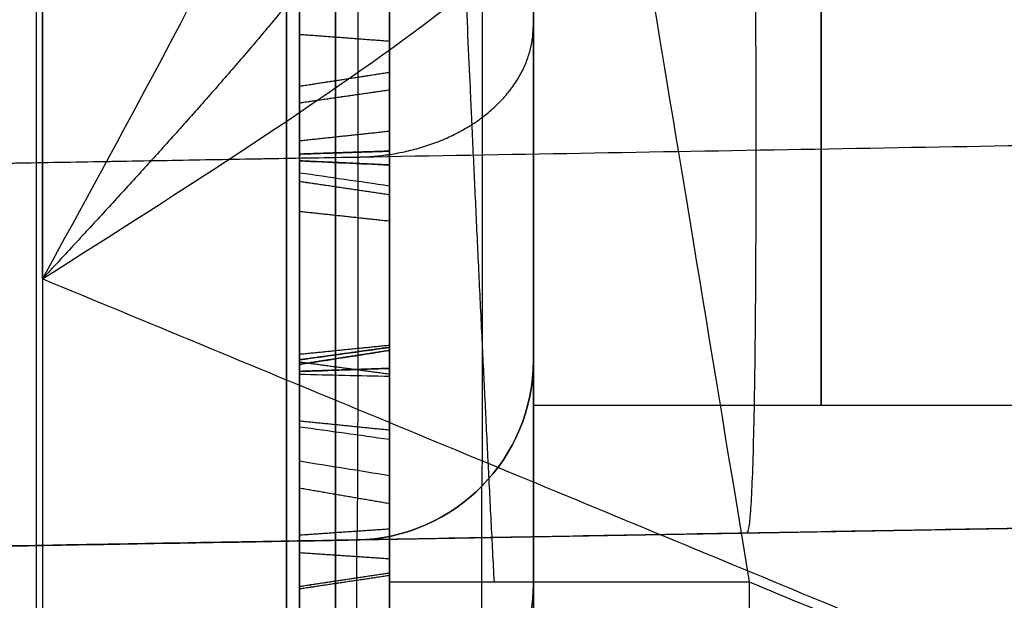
# Model space of a CAD drawing. Header units: millimetres. Extents: x 0 to 284, y -110 to 65.
# Tile 159 of 227: x 235.57 to 238.31, y -42.48 to -40.87. Entities that reach past the tile are written whole.
import ezdxf

# ---------------------------------------------------------------- set-up
doc = ezdxf.new("R2010")
doc.units = ezdxf.units.MM
doc.layers.add('Layer 01', color=7, linetype='Continuous', true_color=0x000000)

# ---------------------------------------------------------------- blocks, each defined once
blk = doc.blocks.new('Block 01')
at = {"layer": 'Layer 01'}
for p, q in [((236.6, -36.4055, -25.258), (236.6, -43.6346, -25.258)), ((236.6, -40.0202, -31.5531), (236.6, -41.6467, -31.5531)), ((236.35, -41.0725, -29.5206), (236.35, -41.4198, -29.5206)), ((237, -41.8147, 54.9268), (237, -41.4592, 54.9268)), ((236.6, -41.4784, -29.5212), (236.6, -43.1731, -29.5212)), ((236.35, -41.7026, -31.5525), (236.35, -42.0493, -31.5525)), ((237, -41.94, 57.0526), (237, -41.8147, 57.0526)), ((237, -41.94, 57.0526), (238.6, -41.94, 57.0526)), ((230.5, -42.4195, -55.2498), (245.214, -42.1626, -55.2498)), ((230.5, -42.4195, 55.2606), (236.5087, -42.3146, 55.2606)), ((236.35, -42.317, -30.5672), (236.35, -42.317, -30.2229)), ((236.35, -42.317, -28.8047), (236.35, -42.317, -28.4635)), ((236.6, -42.3156, -30.1716), (236.6, -42.3156, -28.854)), ((237.857, -42.291, -59.3915), (237.857, -42.291, -50.9892)), ((236.35, -42.4286, -27.4182), (236.35, -42.7735, -27.4182))]:
    blk.add_line(p, q, dxfattribs=at)
at = {"layer": 'Layer 01', "extrusion": (-1, -2.15617e-13, -1.14291e-13)}
blk.add_arc((0, 0, -235.6175), 56.8059, 304.85095, 355.14905, dxfattribs=at)
at = {"layer": 'Layer 01', "extrusion": (1, 1.61803e-09, -2.32325e-09)}
blk.add_arc((0, 0, 235.6175), 56.8059, 124.85095, 144.70256, dxfattribs=at)
at = {"layer": 'Layer 01', "extrusion": (1, 2.79989e-12, -3.84422e-12)}
blk.add_arc((4.5263, -18.0328, 237), 80.0508, 119.44139, 126.545646, dxfattribs=at)
at = {"layer": 'Layer 01', "extrusion": (1, 0, 0)}
for centre, start, end in [((-37, 57.0526, 237), 90, 167.0653), ((-37, 57.0526, 237), 192.9347, 270), ((-37, 57.0526, 237.8), 90, 270), ((-37, 57.0526, 237), 167.0653, 192.9347)]:
    blk.add_arc(centre, 4.94, start, end, dxfattribs=at)
at = {"layer": 'Layer 01'}
for centre in [(236.5, -41.8147, 59.4133), (236.5, -41.8147, 51.0108)]:
    blk.add_arc(centre, 0.5, 271, 0, dxfattribs=at)
at = {"layer": 'Layer 01', "extrusion": (0, 0, -1)}
blk.add_arc((-236.5, -41.8147, -55.2121), 0.5, 180, 269, dxfattribs=at)
at = {"layer": 'Layer 01', "extrusion": (-1, -1.38191e-07, -3.22825e-13)}
blk.add_arc((50.9195, 51.0108, -236.5087), 8.6049, 180, 222.38104, dxfattribs=at)
at = {"layer": 'Layer 01', "extrusion": (-6.05802e-27, -1, 7.10543e-15)}
blk.add_arc((237.6, 33.4014, 42.4314), 1, 180, 270, dxfattribs=at)
at = {"layer": 'Layer 01'}
for points, knots in [([(236.6, -31.89, -45.7968), (236.6, -32.7106, -45.2254), (236.6, -33.9168, -44.3365), (236.6, -35.2808, -43.2438), (236.6, -35.952, -42.6835), (236.6, -36.2849, -42.3999), (236.6, -36.427, -42.2776), (236.6, -36.5216, -42.1959), (236.6, -36.568, -42.1557), (236.6, -37.3844, -41.4459), (236.6, -38.5079, -40.4138), (236.6, -39.7681, -39.1571), (236.6, -40.3854, -38.5156), (236.6, -40.6473, -38.2378), (236.6, -40.8213, -38.0521), (236.6, -40.9069, -37.96), (236.6, -41.6938, -37.1082), (236.6, -42.7099, -35.945), (236.6, -43.8379, -34.5402), (236.6, -44.309, -33.9279), (236.6, -44.6203, -33.5174), (236.6, -44.7737, -33.3123), (236.6, -46.158, -31.4336), (236.6, -47.2923, -29.6995), (236.6, -48.8481, -27.0048), (236.6, -49.5874, -25.6379), (236.6, -50.3823, -24.0087), (236.6, -50.7085, -23.3031), (236.6, -50.9228, -22.8311), (236.6, -51.029, -22.5927), (236.6, -51.5452, -21.4121), (236.6, -52.1245, -19.9804), (236.6, -52.7304, -18.2838), (236.6, -53.0158, -17.4288), (236.6, -53.1344, -17.061), (236.6, -53.2126, -16.8155), (236.6, -53.2517, -16.691), (236.6, -53.5918, -15.5972), (236.6, -54.0049, -14.1285), (236.6, -54.4159, -12.397), (236.6, -54.6038, -11.5267), (236.6, -54.6932, -11.0904), (236.6, -54.7307, -10.9032), (236.6, -54.7554, -10.7783), (236.6, -54.7679, -10.7147), (236.6, -55.1616, -8.6903), (236.6, -55.4371, -6.7122), (236.6, -55.6062, -4.7192)], [0, 0, 0, 0, 3.06257, 4.593855, 5.359497, 5.742318, 5.933729, 5.933729, 6.12514, 6.12514, 9.18771, 10.718994, 11.484637, 11.867458, 11.867458, 12.250279, 12.250279, 15.312849, 16.844134, 17.609777, 17.609777, 18.375419, 18.375419, 24.500559, 24.500559, 27.563129, 29.094413, 29.860056, 29.860056, 30.625698, 30.625698, 33.688268, 35.219553, 35.985196, 36.368017, 36.368017, 36.750838, 36.750838, 39.813408, 41.344693, 42.110335, 42.493156, 42.684567, 42.684567, 42.875978, 42.875978, 49.001117, 49.001117, 49.001117, 49.001117]), ([(236.6, -44.7064, 33.4014), (236.6, -42.9164, 35.7973), (236.6, -40.9462, 38.0351), (236.6, -36.6467, 42.1934), (236.6, -34.3446, 44.0876), (236.6, -31.89, 45.7968)], [0, 0, 0, 0, 8.962952, 8.962952, 17.925903, 17.925903, 17.925903, 17.925903]), ([(237, -41.8147, 59.4133), (237, -41.8147, 59.8539), (237, -41.7338, 60.2805), (237, -41.4913, 60.899), (237, -41.3944, 61.0909), (237, -41.1643, 61.4573), (237, -41.0317, 61.63), (237, -40.7317, 61.9542), (237, -40.5712, 62.098), (237, -40.2234, 62.3553), (237, -40.0371, 62.4677), (237, -39.7389, 62.612), (237, -39.6411, 62.6537), (237, -39.4377, 62.7295), (237, -39.3339, 62.7627), (237, -39.0163, 62.8484), (237, -38.8015, 62.8856), (237, -38.5856, 62.9023)], [-5.239076, -5.239076, -5.239076, -5.239076, -3.929307, -3.929307, -3.274423, -3.274423, -2.619538, -2.619538, -1.964654, -1.964654, -1.309769, -1.309769, -0.982327, -0.982327, -0.654885, -0.654885, 0, 0, 0, 0]), ([(236.5087, -38.6242, 63.4007), (236.5098, -39.1453, 63.3603), (236.5109, -39.662, 63.2129), (236.5119, -40.5652, 62.7582), (236.5119, -40.9501, 62.4542), (236.5119, -41.5498, 61.8064), (236.5119, -41.8245, 61.3971), (236.5109, -42.2079, 60.461), (236.5098, -42.3146, 59.935), (236.5087, -42.3146, 59.4133)], [-6.00735, -6.00735, -6.00735, -6.00735, -4.505512, -4.505512, -3.003675, -3.003675, -1.501837, -1.501837, 0, 0, 0, 0]), ([(236.6, -42.4314, 33.4014), (236.6, -42.227, 33.4014), (236.6, -42.023, 33.3831), (236.6, -41.7227, 33.3298), (236.6, -41.5739, 33.2967), (236.6, -41.4037, 33.2473), (236.6, -41.3196, 33.2199), (236.6, -41.2778, 33.2056), (236.6, -41.257, 33.1982), (236.6, -41.248, 33.195), (236.6, -41.2421, 33.1929), (236.6, -41.2376, 33.1913), (236.6, -41.1914, 33.1746), (236.6, -41.1184, 33.1473), (236.6, -40.9707, 33.0813), (236.6, -40.9151, 33.0551), (236.6, -40.8234, 33.0079), (236.6, -40.7914, 32.9909), (236.6, -40.7248, 32.9539), (236.6, -40.6919, 32.9349), (236.6, -40.5053, 32.8223), (236.6, -40.392, 32.7383), (236.6, -40.2653, 32.637), (236.6, -40.2302, 32.6073), (236.6, -40.1875, 32.57), (236.6, -40.1749, 32.5587), (236.6, -40.1583, 32.5438), (236.6, -40.1532, 32.5391), (236.6, -40.1437, 32.5304), (236.6, -40.1405, 32.5275), (236.6, -40.0939, 32.4845), (236.6, -40.0345, 32.428), (236.6, -39.9257, 32.3103), (236.6, -39.8862, 32.2656), (236.6, -39.8236, 32.1892), (236.6, -39.8021, 32.1623), (236.6, -39.7693, 32.1194), (236.6, -39.7528, 32.0974), (236.6, -39.736, 32.0744), (236.6, -39.7248, 32.0589), (236.6, -39.718, 32.0493), (236.6, -39.6433, 31.9437), (236.6, -39.5846, 31.8479), (236.6, -39.5104, 31.7128), (236.6, -39.488, 31.6691), (236.6, -39.4574, 31.606), (236.6, -39.4429, 31.575), (236.6, -39.4294, 31.545), (236.6, -39.4207, 31.5252), (236.6, -39.4169, 31.5166), (236.6, -39.2621, 31.1554), (236.6, -39.1825, 30.7791), (236.6, -39.1843, 30.4014)], [-4.9182, -4.9182, -4.9182, -4.9182, -4.303425, -4.303425, -3.996038, -3.842344, -3.765497, -3.727074, -3.707862, -3.698256, -3.698256, -3.68865, -3.68865, -3.381263, -3.381263, -3.227569, -3.227569, -3.150722, -3.150722, -3.073875, -3.073875, -2.766488, -2.766488, -2.612794, -2.612794, -2.535947, -2.535947, -2.497524, -2.497524, -2.4591, -2.4591, -2.151713, -2.151713, -1.998019, -1.998019, -1.921172, -1.921172, -1.882749, -1.863537, -1.863537, -1.844325, -1.844325, -1.536938, -1.536938, -1.383244, -1.383244, -1.306397, -1.267974, -1.267974, -1.22955, -1.22955, 0, 0, 0, 0]), ([(237.2173, -40.1081, 30.4014), (237.2173, -40.1081, 30.9265), (237.2586, -40.3585, 31.4454), (237.4002, -41.2187, 32.1859), (237.4995, -41.8215, 32.4014), (237.6, -42.4314, 32.4014)], [0, 0, 0, 0, 1.756244, 1.756244, 3.512488, 3.512488, 3.512488, 3.512488]), ([(235.6349, -41.5886, 3.7198), (236.0299, -41.3383, 3.7336), (236.4251, -41.0866, 3.8579), (237.0352, -40.6236, 4.3196), (237.2524, -40.4125, 4.6681), (237.2304, -40.2458, 5.0631)], [-1, -1, -1, -1, -0.5, -0.5, 0, 0, 0, 0]), ([(236.35, -41.2041, -31.0748), (236.35, -40.9031, -30.8421), (236.35, -40.6352, -30.6961), (236.35, -40.3981, -30.6349), (236.35, -40.398, -30.6348), (236.35, -40.3979, -30.6348), (236.35, -40.3978, -30.6348)], [0, 0, 0, 0, 0.9304659, 0.9304659, 0.9304659, 0.9307464, 0.9307464, 0.9307464, 0.9307464]), ([(236.45, -41.1933, -31.0887), (236.45, -40.8935, -30.857), (236.45, -40.6274, -30.7122), (236.45, -40.3937, -30.6519), (236.45, -40.3936, -30.6519), (236.45, -40.3935, -30.6519), (236.45, -40.3935, -30.6519)], [0, 0, 0, 0, 0.990099, 0.990099, 0.990099, 0.990333, 0.990333, 0.990333, 0.990333]), ([(236.2536, -40.4119, 3.9623), (236.2528, -40.4134, 3.9617), (236.2521, -40.415, 3.961), (236.0748, -40.7846, 3.8088), (235.855, -41.187, 3.7275), (235.6349, -41.5886, 3.7198)], [1.350077, 1.350077, 1.350077, 1.350077, 1.355805, 1.355805, 2.711609, 2.711609, 2.711609, 2.711609]), ([(236.35, -40.467, -32.0285), (236.35, -40.7669, -32.2603), (236.35, -41.0291, -32.4062), (236.35, -41.2601, -32.4697), (236.35, -41.2601, -32.4698), (236.35, -41.2602, -32.4698), (236.35, -41.2603, -32.4698)], [0, 0, 0, 0, 0.9186503, 0.9186503, 0.9186503, 0.9189099, 0.9189099, 0.9189099, 0.9189099]), ([(236.45, -40.4778, -32.0145), (236.45, -40.7766, -32.2455), (236.45, -41.0371, -32.3901), (236.45, -41.2647, -32.4527), (236.45, -41.2648, -32.4528), (236.45, -41.2648, -32.4528), (236.45, -41.2649, -32.4528)], [0, 0, 0, 0, 0.990099, 0.990099, 0.990099, 0.9903136, 0.9903136, 0.9903136, 0.9903136]), ([(236.45, -41.0378, -29.4943), (236.45, -41.0377, -29.4942), (236.45, -41.0377, -29.4942), (236.45, -41.0377, -29.4942), (236.45, -40.8792, -29.2056), (236.45, -40.8963, -28.9301), (236.45, -41.085, -28.6614), (236.45, -41.085, -28.6614), (236.45, -41.0851, -28.6614), (236.45, -41.0851, -28.6613)], [0.0096876, 0.0096876, 0.0096876, 0.0096876, 0.0098039, 0.0098039, 0.0098039, 0.9901961, 0.9901961, 0.9901961, 0.9902798, 0.9902798, 0.9902798, 0.9902798]), ([(236.35, -41.0995, -28.6714), (236.35, -41.0995, -28.6715), (236.35, -41.0995, -28.6715), (236.35, -41.0995, -28.6716), (236.35, -40.9142, -28.9353), (236.35, -40.8976, -29.2025), (236.35, -41.0532, -29.4857), (236.35, -41.0532, -29.4857), (236.35, -41.0532, -29.4858), (236.35, -41.0532, -29.4858)], [-0.9134529, -0.9134529, -0.9134529, -0.9134529, -0.91331, -0.91331, -0.91331, -0.0001917, -0.0001917, -0.0001917, 0, 0, 0, 0]), ([(236.35, -41.0532, -29.4858), (236.35, -41.0533, -29.4859), (236.35, -41.0533, -29.4859), (236.35, -41.0533, -29.486), (236.35, -41.2093, -29.7757), (236.35, -41.458, -30.0403), (236.35, -41.7987, -30.278)], [-1.10778, -1.10778, -1.10778, -1.10778, -1.107588, -1.107588, -1.107588, 0, 0, 0, 0]), ([(236.45, -41.7886, -30.2924), (236.45, -41.4462, -30.0536), (236.45, -41.1953, -29.7871), (236.45, -41.0378, -29.4944), (236.45, -41.0378, -29.4943), (236.45, -41.0378, -29.4943), (236.45, -41.0378, -29.4943)], [0, 0, 0, 0, 0.990099, 0.990099, 0.990099, 0.990211, 0.990211, 0.990211, 0.990211]), ([(236.45, -41.0851, -28.6613), (236.45, -41.0851, -28.6613), (236.45, -41.0851, -28.6613), (236.45, -41.0851, -28.6613), (236.45, -41.2727, -28.3905), (236.45, -41.5248, -28.28), (236.45, -41.8558, -28.3222)], [0.0098135, 0.0098135, 0.0098135, 0.0098135, 0.009901, 0.009901, 0.009901, 0.9999279, 0.9999279, 0.9999279, 0.9999279]), ([(236.35, -41.8536, -28.3397), (236.35, -41.5283, -28.2982), (236.35, -41.2837, -28.4056), (236.35, -41.0996, -28.6713), (236.35, -41.0996, -28.6714), (236.35, -41.0996, -28.6714), (236.35, -41.0995, -28.6714)], [-0.9184209, -0.9184209, -0.9184209, -0.9184209, -0.0001429, -0.0001429, -0.0001429, 0, 0, 0, 0]), ([(236.35, -41.2931, -28.8065), (236.35, -41.1704, -28.9785), (236.35, -41.1846, -29.1773), (236.35, -41.3179, -29.3836), (236.35, -41.3179, -29.3837), (236.35, -41.3179, -29.3837), (236.35, -41.3179, -29.3837)], [0, 0, 0, 0, 0.6562134, 0.6562134, 0.6562134, 0.6563089, 0.6563089, 0.6563089, 0.6563089]), ([(236.45, -41.3076, -28.8166), (236.45, -41.1896, -28.9818), (236.45, -41.2019, -29.1716), (236.45, -41.3327, -29.3741), (236.45, -41.3327, -29.3741), (236.45, -41.3327, -29.3741), (236.45, -41.3327, -29.3741)], [0.0005182, 0.0005182, 0.0005182, 0.0005182, 0.990099, 0.990099, 0.990099, 0.990176, 0.990176, 0.990176, 0.990176]), ([(236.45, -41.8108, -31.7475), (236.45, -41.8108, -31.7474), (236.45, -41.8107, -31.7473), (236.45, -41.8107, -31.7472), (236.45, -41.696, -31.5382), (236.45, -41.4923, -31.3198), (236.45, -41.1933, -31.0887)], [0.0095156, 0.0095156, 0.0095156, 0.0095156, 0.009901, 0.009901, 0.009901, 1, 1, 1, 1]), ([(236.35, -41.8264, -31.7391), (236.35, -41.8263, -31.739), (236.35, -41.8262, -31.7389), (236.35, -41.8262, -31.7387), (236.35, -41.7098, -31.5266), (236.35, -41.5042, -31.3067), (236.35, -41.2041, -31.0748)], [0, 0, 0, 0, 0.0004558, 0.0004558, 0.0004558, 0.922739, 0.922739, 0.922739, 0.922739]), ([(236.35, -41.2413, -32.7527), (236.35, -41.2413, -32.7527), (236.35, -41.2413, -32.7527), (236.35, -41.2414, -32.7528), (236.35, -41.5519, -32.812), (236.35, -41.8015, -32.7158), (236.35, -42.0006, -32.4617)], [0, 0, 0, 0, 0.0001268, 0.0001268, 0.0001268, 0.9064816, 0.9064816, 0.9064816, 0.9064816]), ([(236.45, -42.0145, -32.4725), (236.45, -41.8119, -32.7312), (236.45, -41.5547, -32.8304), (236.45, -41.2381, -32.7701), (236.45, -41.238, -32.7701), (236.45, -41.238, -32.7701), (236.45, -41.238, -32.7701)], [0.0001753, 0.0001753, 0.0001753, 0.0001753, 0.990099, 0.990099, 0.990099, 0.9901769, 0.9901769, 0.9901769, 0.9901769]), ([(236.35, -41.2603, -32.4698), (236.35, -41.2604, -32.4698), (236.35, -41.2605, -32.4699), (236.35, -41.2606, -32.4699), (236.35, -41.4917, -32.5306), (236.35, -41.684, -32.4834), (236.35, -41.8137, -32.3176), (236.35, -41.8137, -32.3175), (236.35, -41.8138, -32.3175), (236.35, -41.8138, -32.3174)], [0, 0, 0, 0, 0.0002596, 0.0002596, 0.0002596, 0.6477414, 0.6477414, 0.6477414, 0.647997, 0.647997, 0.647997, 0.647997]), ([(236.45, -41.2649, -32.4528), (236.45, -41.2649, -32.4528), (236.45, -41.265, -32.4528), (236.45, -41.265, -32.4528), (236.45, -41.4916, -32.5124), (236.45, -41.675, -32.4663), (236.45, -41.7998, -32.3067), (236.45, -41.7998, -32.3067), (236.45, -41.7998, -32.3067), (236.45, -41.7999, -32.3066)], [0.0095835, 0.0095835, 0.0095835, 0.0095835, 0.0098039, 0.0098039, 0.0098039, 0.9901961, 0.9901961, 0.9901961, 0.9904341, 0.9904341, 0.9904341, 0.9904341]), ([(236.35, -41.8461, -28.6248), (236.35, -41.846, -28.6248), (236.35, -41.8459, -28.6248), (236.35, -41.8458, -28.6247), (236.35, -41.6025, -28.5777), (236.35, -41.4104, -28.6345), (236.35, -41.2931, -28.8065)], [0, 0, 0, 0, 0.0002804, 0.0002804, 0.0002804, 0.6565458, 0.6565458, 0.6565458, 0.6565458]), ([(236.35, -41.3179, -29.3837), (236.35, -41.3179, -29.3837), (236.35, -41.3179, -29.3838), (236.35, -41.318, -29.3838), (236.35, -41.4504, -29.5869), (236.35, -41.6715, -29.7959), (236.35, -41.9833, -30.0134)], [0, 0, 0, 0, 0.0000955, 0.0000955, 0.0000955, 0.9269744, 0.9269744, 0.9269744, 0.9269744]), ([(236.45, -41.8426, -28.6421), (236.45, -41.8426, -28.6421), (236.45, -41.8425, -28.6421), (236.45, -41.8424, -28.6421), (236.45, -41.6033, -28.5958), (236.45, -41.4201, -28.6515), (236.45, -41.3076, -28.8166)], [0.009677, 0.009677, 0.009677, 0.009677, 0.009901, 0.009901, 0.009901, 0.9995139, 0.9995139, 0.9995139, 0.9995139]), ([(236.45, -41.3327, -29.3741), (236.45, -41.3327, -29.3741), (236.45, -41.3327, -29.3742), (236.45, -41.3327, -29.3742), (236.45, -41.4633, -29.5744), (236.45, -41.6827, -29.7822), (236.45, -41.9934, -29.999)], [0.0098204, 0.0098204, 0.0098204, 0.0098204, 0.009901, 0.009901, 0.009901, 1, 1, 1, 1]), ([(236.35, -41.8138, -32.3174), (236.35, -41.8139, -32.3173), (236.35, -41.8139, -32.3173), (236.35, -41.814, -32.3172), (236.35, -41.9398, -32.1524), (236.35, -41.9382, -31.9534), (236.35, -41.8266, -31.7396), (236.35, -41.8265, -31.7394), (236.35, -41.8264, -31.7393), (236.35, -41.8264, -31.7391)], [0, 0, 0, 0, 0.0002556, 0.0002556, 0.0002556, 0.6478352, 0.6478352, 0.6478352, 0.648291, 0.648291, 0.648291, 0.648291]), ([(236.45, -41.7999, -32.3066), (236.45, -41.7999, -32.3066), (236.45, -41.7999, -32.3065), (236.45, -41.8, -32.3065), (236.45, -41.9209, -32.1481), (236.45, -41.9206, -31.9577), (236.45, -41.811, -31.7477), (236.45, -41.8109, -31.7476), (236.45, -41.8109, -31.7476), (236.45, -41.8108, -31.7475)], [0.009543, 0.009543, 0.009543, 0.009543, 0.0098039, 0.0098039, 0.0098039, 0.9901961, 0.9901961, 0.9901961, 0.9905666, 0.9905666, 0.9905666, 0.9905666]), ([(236.35, -42.6729, -29.0248), (236.35, -42.3609, -28.8072), (236.35, -42.0862, -28.6744), (236.35, -41.8463, -28.6249), (236.35, -41.8462, -28.6248), (236.35, -41.8462, -28.6248), (236.35, -41.8461, -28.6248)], [0, 0, 0, 0, 0.9304659, 0.9304659, 0.9304659, 0.9307464, 0.9307464, 0.9307464, 0.9307464]), ([(236.45, -42.6628, -29.0393), (236.45, -42.352, -28.8225), (236.45, -42.0791, -28.6909), (236.45, -41.8428, -28.6421), (236.45, -41.8427, -28.6421), (236.45, -41.8427, -28.6421), (236.45, -41.8426, -28.6421)], [0, 0, 0, 0, 0.990099, 0.990099, 0.990099, 0.990333, 0.990333, 0.990333, 0.990333]), ([(236.35, -41.9833, -30.0134), (236.35, -42.2942, -30.2303), (236.35, -42.5632, -30.3632), (236.35, -42.7969, -30.4154), (236.35, -42.797, -30.4155), (236.35, -42.7971, -30.4155), (236.35, -42.7972, -30.4155)], [0, 0, 0, 0, 0.9186503, 0.9186503, 0.9186503, 0.9189099, 0.9189099, 0.9189099, 0.9189099]), ([(236.45, -41.9934, -29.999), (236.45, -42.3031, -30.2151), (236.45, -42.5704, -30.3468), (236.45, -42.8008, -30.3982), (236.45, -42.8008, -30.3982), (236.45, -42.8009, -30.3983), (236.45, -42.8009, -30.3983)], [0, 0, 0, 0, 0.990099, 0.990099, 0.990099, 0.9903136, 0.9903136, 0.9903136, 0.9903136]), ([(236.45, -42.4295, -27.4544), (236.45, -42.4295, -27.4543), (236.45, -42.4295, -27.4543), (236.45, -42.4295, -27.4543), (236.45, -42.2571, -27.1738), (236.45, -42.2607, -26.8978), (236.45, -42.4361, -26.6202), (236.45, -42.4361, -26.6202), (236.45, -42.4361, -26.6202), (236.45, -42.4361, -26.6201)], [0.0096876, 0.0096876, 0.0096876, 0.0096876, 0.0098039, 0.0098039, 0.0098039, 0.9901961, 0.9901961, 0.9901961, 0.9902798, 0.9902798, 0.9902798, 0.9902798]), ([(236.35, -42.4511, -26.6295), (236.35, -42.451, -26.6295), (236.35, -42.451, -26.6296), (236.35, -42.451, -26.6296), (236.35, -42.2788, -26.9021), (236.35, -42.2753, -27.1698), (236.35, -42.4445, -27.445), (236.35, -42.4445, -27.4451), (236.35, -42.4446, -27.4451), (236.35, -42.4446, -27.4452)], [-0.9134529, -0.9134529, -0.9134529, -0.9134529, -0.91331, -0.91331, -0.91331, -0.0001917, -0.0001917, -0.0001917, 0, 0, 0, 0]), ([(236.35, -42.4446, -27.4452), (236.35, -42.4446, -27.4452), (236.35, -42.4447, -27.4453), (236.35, -42.4447, -27.4454), (236.35, -42.6146, -27.7271), (236.35, -42.876, -27.9792), (236.35, -43.2279, -28.2)], [-1.10778, -1.10778, -1.10778, -1.10778, -1.107588, -1.107588, -1.107588, 0, 0, 0, 0]), ([(236.35, -43.188, -26.2613), (236.35, -42.8611, -26.2358), (236.35, -42.6221, -26.3549), (236.35, -42.4511, -26.6294), (236.35, -42.4511, -26.6294), (236.35, -42.4511, -26.6295), (236.35, -42.4511, -26.6295)], [-0.9184209, -0.9184209, -0.9184209, -0.9184209, -0.0001429, -0.0001429, -0.0001429, 0, 0, 0, 0]), ([(236.45, -43.2185, -28.2149), (236.45, -42.8649, -27.9931), (236.45, -42.6012, -27.7391), (236.45, -42.4296, -27.4545), (236.45, -42.4296, -27.4544), (236.45, -42.4296, -27.4544), (236.45, -42.4295, -27.4544)], [0, 0, 0, 0, 0.990099, 0.990099, 0.990099, 0.990211, 0.990211, 0.990211, 0.990211]), ([(236.45, -42.4361, -26.6201), (236.45, -42.4361, -26.6201), (236.45, -42.4362, -26.6201), (236.45, -42.4362, -26.6201), (236.45, -42.6103, -26.3405), (236.45, -42.8567, -26.2178), (236.45, -43.1894, -26.2437)], [0.0098135, 0.0098135, 0.0098135, 0.0098135, 0.009901, 0.009901, 0.009901, 0.9999279, 0.9999279, 0.9999279, 0.9999279])]:
    blk.add_open_spline(points, degree=3, knots=knots, dxfattribs=at)
for points, weights, degree in [([(236.3133, -45.8755, 32.9921), (236.3133, -42.1283, 38.2027), (236.3133, -37.556, 42.7054), (236.3133, -32.2906, 46.372)], [0.855934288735, 0.847980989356, 0.848211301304, 0.856625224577], 3), ([(236.3133, -32.2906, -46.372), (236.3133, -46.3148, -36.6064), (236.3133, -54.8595, -21.8066), (236.3133, -56.3046, -4.7785)], [0.856625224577, 0.80248953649, 0.80248953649, 0.856625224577], 3), ([(237.5941, -42.2956, -59.3957), (237.6538, -42.2946, -63.0964), (237.5941, -38.6051, -63.3832)], [1.00000149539, 0.733997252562, 1.00000310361], 2), ([(236.5119, -41.2497, 62.1306), (237.0002, -41.2412, 62.1227), (237, -40.8828, 61.7909)], [0.999996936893, 0.715400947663, 1.00012868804], 2), ([(245.219, -41.098, -61.9896), (240.3128, -41.1839, -62.0686), (235.4065, -41.2697, -62.1477), (230.5, -41.3556, -62.2267)], [0.866957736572, 0.866984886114, 0.867012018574, 0.867039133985], 3), ([(236.5119, -41.2504, 62.1299), (234.508, -41.2855, 62.1621), (232.504, -41.3205, 62.1944), (230.5, -41.3556, 62.2267)], [0.867005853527, 0.86701693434, 0.867028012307, 0.867039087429], 3), ([(237, -43.141, 46.2787), (237, -41.8147, 48.4589), (237, -41.8147, 51.0108)], [1, 0.962892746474, 1], 2), ([(236.8566, -44.0229, 45.6186), (236.8566, -42.8049, 47.1764), (236.8566, -42.1651, 49.0426), (236.8566, -42.1651, 51.0108)], [0.845148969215, 0.818023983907, 0.821849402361, 0.856625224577], 3), ([(236.5087, -42.9033, 47.8826), (236.7975, -42.8986, 47.8808), (237, -42.7067, 47.8059), (237, -42.4376, 47.7009)], [0.965789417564, 0.781163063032, 0.781163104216, 0.965789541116], 3)]:
    blk.add_rational_spline(points, weights, degree=degree, dxfattribs=at)
for points, degree in [([(235.6349, -38.224, -3.7198), (235.6349, -46.9151, -3.7198), (235.6349, -55.6062, -3.7198)], 2), ([(235.6349, -41.5886, 3.7198), (235.6349, -39.9063, 3.7198), (235.6349, -38.224, 3.7198)], 2), ([(236.6, -55.6062, -4.7192), (236.6, -46.9151, -4.7192), (236.6, -38.224, -4.7192)], 2), ([(240.3425, -41.4026, 30.4014), (238.7799, -40.7554, 30.4014), (237.2173, -40.1081, 30.4014)], 2), ([(237.2173, -40.1081, 5.7495), (238.7799, -40.7554, 5.8041), (240.3425, -41.4026, 5.8587)], 2), ([(236.45, -41.238, -32.7701), (236.45, -40.9142, -32.7093), (236.45, -40.5884, -32.5523), (236.45, -40.259, -32.2976)], 3), ([(236.6, -40.2428, -32.3186), (236.6, -40.5747, -32.5751), (236.6, -40.9043, -32.7343), (236.6, -41.2331, -32.7961)], 3), ([(236.35, -40.2697, -32.2837), (236.35, -40.5975, -32.537), (236.35, -40.9208, -32.6926), (236.35, -41.2413, -32.7527)], 3), ([(236.6, -41.1772, -31.1096), (236.6, -40.879, -30.8792), (236.6, -40.6156, -30.7365), (236.6, -40.3871, -30.6776)], 3), ([(236.35, -41.4014, -30.8195), (236.35, -41.0729, -30.5657), (236.35, -40.7443, -30.41), (236.35, -40.4192, -30.3504)], 3), ([(236.45, -40.4223, -30.333), (236.45, -40.7508, -30.3933), (236.45, -41.082, -30.5504), (236.45, -41.4122, -30.8056)], 3), ([(236.6, -41.4283, -30.7847), (236.6, -41.0955, -30.5275), (236.6, -40.7605, -30.3681), (236.6, -40.427, -30.307)], 3), ([(236.6, -40.494, -31.9936), (236.6, -40.7912, -32.2233), (236.6, -41.0492, -32.366), (236.6, -41.2718, -32.4272)], 3), ([(236.6, -41.0634, -28.6462), (236.6, -40.8695, -28.9223), (236.6, -40.8515, -29.2102), (236.6, -41.0145, -29.5069)], 3), ([(236.6, -40.9279, -30.4723), (236.475, -40.9184, -30.4922), (236.35, -40.909, -30.5121)], 2), ([(236.6, -41.0145, -29.5069), (236.5167, -41.0274, -29.4999), (236.4333, -41.0403, -29.4929), (236.35, -41.0532, -29.4858)], 3), ([(236.6, -41.0145, -29.5069), (236.475, -41.0338, -29.4963), (236.35, -41.0532, -29.4857)], 2), ([(236.6, -41.0145, -29.5069), (236.475, -41.0339, -29.4964), (236.35, -41.0533, -29.486)], 2), ([(236.6, -41.0145, -29.5069), (236.6, -41.1744, -29.8041), (236.6, -41.4285, -30.0735), (236.6, -41.7735, -30.3141)], 3), ([(236.6, -41.0634, -28.6462), (236.5167, -41.0754, -28.6546), (236.4333, -41.0875, -28.663), (236.35, -41.0995, -28.6714)], 3), ([(236.6, -41.0634, -28.6462), (236.475, -41.0815, -28.6588), (236.35, -41.0996, -28.6713)], 2), ([(236.6, -41.0634, -28.6462), (236.475, -41.0814, -28.6589), (236.35, -41.0995, -28.6716)], 2), ([(236.6, -41.8593, -28.296), (236.6, -41.5196, -28.2526), (236.6, -41.2561, -28.368), (236.6, -41.0634, -28.6462)], 3), ([(236.35, -41.2041, -31.0748), (236.475, -41.1906, -31.0922), (236.6, -41.1772, -31.1096)], 2), ([(236.6, -41.7875, -31.7599), (236.6, -41.6755, -31.5557), (236.6, -41.4744, -31.3394), (236.6, -41.1772, -31.1096)], 3), ([(236.6, -41.3293, -28.8317), (236.6, -41.2184, -28.9868), (236.6, -41.2278, -29.1629), (236.6, -41.3549, -29.3597)], 3), ([(236.35, -41.2413, -32.7527), (236.475, -41.2372, -32.7744), (236.6, -41.2331, -32.7961)], 2), ([(236.6, -41.2331, -32.7961), (236.475, -41.2372, -32.7744), (236.35, -41.2414, -32.7528)], 2), ([(236.6, -41.2331, -32.7961), (236.6, -41.5589, -32.8582), (236.6, -41.8274, -32.7543), (236.6, -42.0355, -32.4887)], 3), ([(236.6, -41.2718, -32.4272), (236.475, -41.2659, -32.4485), (236.35, -41.2601, -32.4697)], 2), ([(236.35, -41.2603, -32.4698), (236.4333, -41.2641, -32.4556), (236.5167, -41.2679, -32.4414), (236.6, -41.2718, -32.4272)], 3), ([(236.6, -41.2718, -32.4272), (236.475, -41.2662, -32.4486), (236.35, -41.2606, -32.4699)], 2), ([(236.6, -41.2718, -32.4272), (236.6, -41.4915, -32.485), (236.6, -41.6615, -32.4406), (236.6, -41.7789, -32.2904)], 3), ([(236.35, -41.2931, -28.8065), (236.4333, -41.3052, -28.8149), (236.5167, -41.3172, -28.8233), (236.6, -41.3293, -28.8317)], 3), ([(236.6, -41.3549, -29.3597), (236.5167, -41.3426, -29.3677), (236.4333, -41.3302, -29.3757), (236.35, -41.3179, -29.3837)], 3), ([(236.6, -41.3549, -29.3597), (236.475, -41.3364, -29.3717), (236.35, -41.3179, -29.3836)], 2), ([(236.6, -41.3549, -29.3597), (236.475, -41.3364, -29.3718), (236.35, -41.318, -29.3838)], 2), ([(236.6, -41.8374, -28.668), (236.6, -41.6044, -28.623), (236.6, -41.4346, -28.6768), (236.6, -41.3293, -28.8317)], 3), ([(236.6, -41.3549, -29.3597), (236.6, -41.4826, -29.5557), (236.6, -41.6995, -29.7617), (236.6, -42.0085, -29.9773)], 3), ([(236.6, -41.4283, -30.7847), (236.475, -41.4148, -30.8021), (236.35, -41.4014, -30.8195)], 2), ([(236.35, -42.0959, -31.6461), (236.35, -41.9588, -31.3486), (236.35, -41.7289, -31.0727), (236.35, -41.4014, -30.8195)], 3), ([(236.45, -41.4122, -30.8056), (236.45, -41.7414, -31.0601), (236.45, -41.9734, -31.3382), (236.45, -42.1119, -31.6388)], 3), ([(236.6, -42.136, -31.6279), (236.6, -41.9954, -31.3226), (236.6, -41.7602, -31.0412), (236.6, -41.4283, -30.7847)], 3), ([(242.6619, -44.4992, 3.9652), (239.1484, -43.0439, 3.8425), (235.6349, -41.5886, 3.7198)], 2), ([(236.6, -41.7735, -30.3141), (236.475, -41.7861, -30.2961), (236.35, -41.7987, -30.278)], 2), ([(236.35, -41.8138, -32.3174), (236.4333, -41.8022, -32.3084), (236.5167, -41.7906, -32.2994), (236.6, -41.7789, -32.2904)], 3), ([(236.6, -41.7789, -32.2904), (236.475, -41.7963, -32.304), (236.35, -41.8137, -32.3176)], 2), ([(236.6, -41.7789, -32.2904), (236.475, -41.7965, -32.3038), (236.35, -41.814, -32.3172)], 2), ([(236.35, -41.8264, -31.7391), (236.4333, -41.8134, -31.7461), (236.5167, -41.8005, -31.753), (236.6, -41.7875, -31.7599)], 3), ([(236.6, -41.7875, -31.7599), (236.475, -41.807, -31.7498), (236.35, -41.8266, -31.7396)], 2), ([(236.6, -41.7875, -31.7599), (236.475, -41.8068, -31.7493), (236.35, -41.8262, -31.7387)], 2), ([(236.45, -42.7896, -30.7165), (236.45, -42.4632, -30.6716), (236.45, -42.1301, -30.5307), (236.45, -41.7886, -30.2924)], 3), ([(236.6, -41.7735, -30.3141), (236.6, -42.1175, -30.5541), (236.6, -42.4545, -30.6971), (236.6, -42.786, -30.7427)], 3), ([(236.6, -41.7789, -32.2904), (236.6, -41.8926, -32.1416), (236.6, -41.8941, -31.9641), (236.6, -41.7875, -31.7599)], 3), ([(236.35, -41.7987, -30.278), (236.35, -42.1385, -30.515), (236.35, -42.469, -30.6546), (236.35, -42.792, -30.699)], 3), ([(236.6, -41.8539, -31.188), (236.475, -41.837, -31.2021), (236.35, -41.8201, -31.2163)], 2), ([(237, -41.8147, 51.0108), (237, -41.8147, 53.4788), (237, -41.8147, 55.9468)], 2), ([(237, -41.8147, 55.9468), (237, -41.8147, 57.0526), (237, -41.8147, 58.1584)], 2), ([(237, -41.8147, 58.1584), (237, -41.8147, 58.7858), (237, -41.8147, 59.4133)], 2), ([(236.35, -41.8461, -28.6248), (236.4333, -41.8432, -28.6392), (236.5167, -41.8403, -28.6536), (236.6, -41.8374, -28.668)], 3), ([(236.6, -41.8374, -28.668), (236.475, -41.8419, -28.6464), (236.35, -41.8463, -28.6249)], 2), ([(236.6, -41.8374, -28.668), (236.475, -41.8416, -28.6464), (236.35, -41.8458, -28.6247)], 2), ([(236.6, -42.6477, -29.061), (236.6, -42.3387, -28.8454), (236.6, -42.0686, -28.7158), (236.6, -41.8374, -28.668)], 3), ([(236.35, -41.8536, -28.3397), (236.4333, -41.8555, -28.3251), (236.5167, -41.8574, -28.3105), (236.6, -41.8593, -28.296)], 3), ([(236.35, -42.8575, -28.7603), (236.35, -42.517, -28.5228), (236.35, -42.1812, -28.3834), (236.35, -41.8536, -28.3397)], 3), ([(236.45, -41.8558, -28.3222), (236.45, -42.1868, -28.3663), (236.45, -42.5253, -28.5071), (236.45, -42.8676, -28.7458)], 3), ([(236.6, -42.8827, -28.7241), (236.6, -42.5377, -28.4835), (236.6, -42.1953, -28.3407), (236.6, -41.8593, -28.296)], 3), ([(236.35, -41.9833, -30.0134), (236.475, -41.9959, -29.9953), (236.6, -42.0085, -29.9773)], 2), ([(236.6, -42.0355, -32.4887), (236.5167, -42.0238, -32.4797), (236.4333, -42.0122, -32.4707), (236.35, -42.0006, -32.4617)], 3), ([(236.35, -42.0006, -32.4617), (236.35, -42.1968, -32.2043), (236.35, -42.2267, -31.9391), (236.35, -42.0959, -31.6461)], 3), ([(236.45, -42.1119, -31.6388), (236.45, -42.2451, -31.9372), (236.45, -42.2143, -32.2104), (236.45, -42.0145, -32.4725)], 3), ([(236.6, -42.0085, -29.9773), (236.6, -42.3166, -30.1922), (236.6, -42.5813, -30.3221), (236.6, -42.8066, -30.3724)], 3), ([(236.6, -42.0355, -32.4887), (236.6, -42.2407, -32.2196), (236.6, -42.2729, -31.9344), (236.6, -42.136, -31.6279)], 3), ([(236.6, -42.136, -31.6279), (236.5167, -42.1226, -31.6339), (236.4333, -42.1092, -31.64), (236.35, -42.0959, -31.6461)], 3), ([(245.214, -42.1626, -59.2726), (237.857, -42.291, -59.3915), (230.5, -42.4195, -59.5103)], 2), ([(245.214, -42.1626, -50.9892), (237.857, -42.291, -50.9892), (230.5, -42.4195, -50.9892)], 2), ([(236.6, -42.214, -32.0723), (236.475, -42.1924, -32.0698), (236.35, -42.1708, -32.0673)], 2), ([(236.6, -42.4137, -26.6061), (236.6, -42.2335, -26.8913), (236.6, -42.2297, -27.1798), (236.6, -42.407, -27.4681)], 3), ([(236.6, -42.2845, -30.6013), (236.475, -42.293, -30.581), (236.35, -42.3016, -30.5607)], 2), ([(230.5, -42.4195, 51.0108), (233.5044, -42.367, 51.0108), (236.5087, -42.3146, 51.0108)], 2), ([(236.5087, -42.3146, 59.4133), (233.5044, -42.367, 59.4618), (230.5, -42.4195, 59.5104)], 2), ([(236.5087, -42.3146, 59.4133), (236.5087, -42.3146, 55.2121), (236.5087, -42.3146, 51.0108)], 2), ([(236.6, -42.3676, -28.4366), (236.475, -42.3591, -28.4569), (236.35, -42.3506, -28.4773)], 2), ([(236.6, -42.407, -27.4681), (236.5167, -42.4195, -27.4605), (236.4333, -42.4321, -27.4528), (236.35, -42.4446, -27.4452)], 3), ([(236.6, -42.407, -27.4681), (236.475, -42.4257, -27.4566), (236.35, -42.4445, -27.445)], 2), ([(236.6, -42.407, -27.4681), (236.475, -42.4258, -27.4567), (236.35, -42.4447, -27.4454)], 2), ([(236.6, -42.4137, -26.6061), (236.5167, -42.4262, -26.6139), (236.4333, -42.4386, -26.6217), (236.35, -42.4511, -26.6295)], 3), ([(236.6, -42.4137, -26.6061), (236.475, -42.4324, -26.6177), (236.35, -42.4511, -26.6294)], 2), ([(236.6, -42.4137, -26.6061), (236.475, -42.4324, -26.6178), (236.35, -42.451, -26.6296)], 2), ([(236.6, -42.407, -27.4681), (236.6, -42.5812, -27.7571), (236.6, -42.8482, -28.0138), (236.6, -43.2045, -28.2373)], 3), ([(236.6, -43.1915, -26.2174), (236.6, -42.8501, -26.1907), (236.6, -42.5926, -26.3188), (236.6, -42.4137, -26.6061)], 3), ([(236.6, -44.7064, 33.4014), (236.6, -43.5689, 33.4014), (236.6, -42.4314, 33.4014)], 2), ([(237.6, -42.4314, 32.4014), (240.1483, -43.487, 32.4014), (242.6966, -44.5425, 32.4014)], 2), ([(237.6, -42.4314, 32.4014), (237.6, -43.5689, 32.4014), (237.6, -44.7064, 32.4014)], 2)]:
    blk.add_open_spline(points, degree=degree, dxfattribs=at)
for points, weights in [([(236.8567, -38.6126, 63.2516), (236.8574, -39.5676, 63.1769), (236.8578, -40.4888, 62.7307), (236.8578, -41.7896, 61.3259), (236.8574, -42.1643, 60.3809), (236.8567, -42.165, 59.4133)], [0.856625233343, 0.857334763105, 0.857731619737, 0.857732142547, 0.857339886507, 0.856625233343]), ([(236.8915, -42.4314, 32.6958), (236.8568, -41.7635, 32.7306), (236.8243, -41.0561, 32.5126), (236.7801, -40.0449, 31.6582), (236.7677, -39.7386, 31.0319), (236.7677, -39.7386, 30.4014)], [0.853554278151, 0.871348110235, 0.887418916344, 0.909638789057, 0.915804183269, 0.915735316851]), ([(236.7725, -39.9041, 4.927), (236.8084, -40.0785, 4.6343), (236.6988, -40.3183, 4.3184), (236.2653, -40.9045, 3.869), (235.9498, -41.2495, 3.7308), (235.6349, -41.5886, 3.7198)], [0.913758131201, 0.925960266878, 0.951461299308, 0.988386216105, 1.00035742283, 1])]:
    blk.add_rational_spline(points, weights, degree=3, knots=[0, 0, 0, 0, 0.5, 0.5, 1, 1, 1, 1], dxfattribs=at)

msp = doc.modelspace()

# ---------------------------------------------------------------- block references
at = {"layer": 'Layer 01'}
msp.add_blockref('Block 01', (0, 0), dxfattribs=at)

doc.saveas('drawing.dxf')
